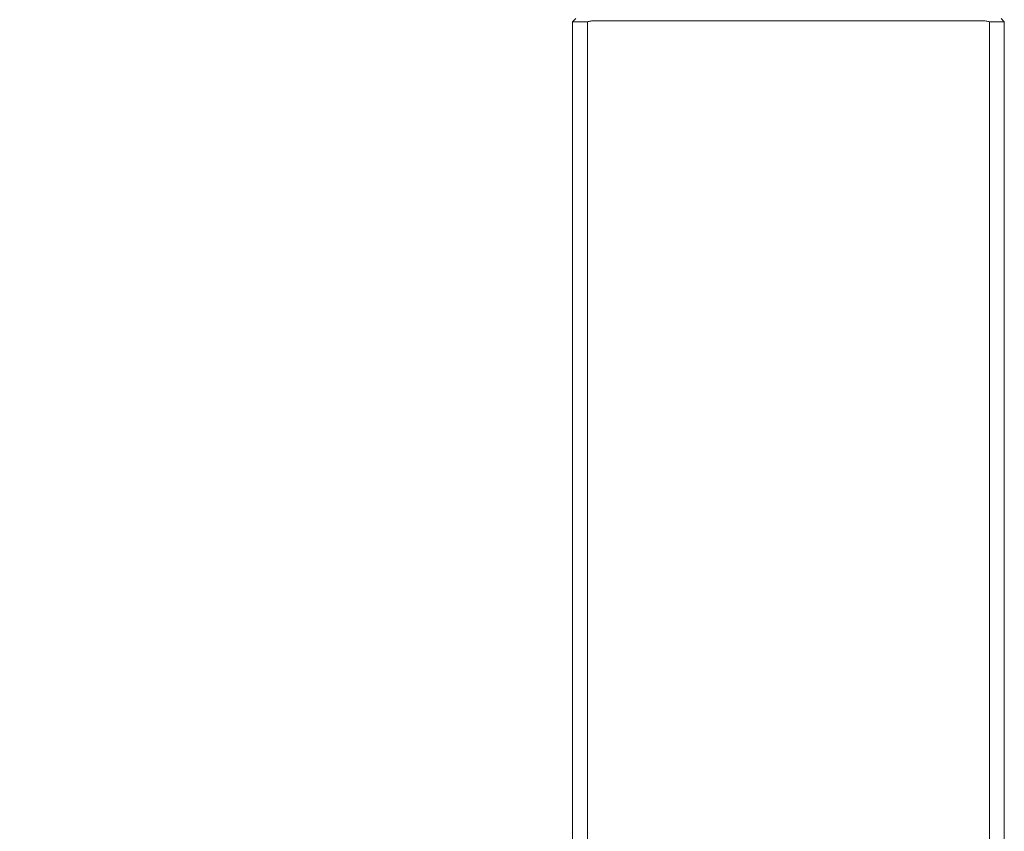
# Model space of a CAD drawing. Header units: millimetres. Extents: x 25069 to 61396, y 8621 to 21558.
# Tile 137 of 256: x 35489 to 35945, y 10857 to 11233. Entities that reach past the tile are written whole.
import ezdxf

# ---------------------------------------------------------------- set-up
doc = ezdxf.new("R2010")
doc.units = ezdxf.units.MM
doc.layers.add('200', color=7, linetype='Continuous', true_color=0xffffff)
doc.layers.add('dim', color=84, linetype='Continuous', lineweight=9)
doc.dimstyles.get("Standard").update_dxf_attribs({"dimtxt": 15, "dimasz": 5, "dimexe": 8, "dimexo": 5, "dimgap": 3, "dimtad": 0, "dimzin": 0, "dimdsep": 46, "dimtxsty": 'Standard', "dimblk": 'CLOSEDBLANK', "dimcen": 2, "dimclrd": 4, "dimclre": 3, "dimadec": 0, "dimazin": 0, "dimtfac": 1, "dimtofl": 0, "dimtmove": 0, "dimatfit": 3, "dimldrblk": 'CLOSEDBLANK', "dimfxl": 0, "dimtolj": 1, "dimtzin": 0, "dimarcsym": 0})

# ---------------------------------------------------------------- blocks, each defined once
blk = doc.blocks.new('_ClosedBlank')
at = {"color": 0, "linetype": 'ByBlock', "lineweight": -2}
for p, q in [((-1, 0.167), (0, 0)), ((-1, 0.167), (-1, -0.167)), ((0, 0), (-1, -0.167))]:
    blk.add_line(p, q, dxfattribs=at)
blk = doc.blocks.new('*D11')
at = {"layer": 'Defpoints', "color": 0, "lineweight": 18}
for p in [(34523.5, 12522.45), (35658.12, 12522.45), (35154.77, 9273.25)]:
    blk.add_point(p, dxfattribs=at)
at = {"layer": 'dim', "color": 3, "lineweight": -2}
for p, q in [((35638.12, 12522.45), (34503.5, 12522.45)), ((35134.77, 9273.25), (34503.5, 9273.25))]:
    blk.add_line(p, q, dxfattribs=at)
at = {"layer": 'dim', "color": 4, "lineweight": -3}
for p, q in [((34523.5, 12512.45), (34523.5, 11219.51)), ((34523.5, 9283.25), (34523.5, 10576.18))]:
    blk.add_line(p, q, dxfattribs=at)
at = {"layer": 'dim', "color": 4, "lineweight": -3, "xscale": 10, "yscale": 10, "zscale": 10}
for p, rotation in [((34523.5, 12522.45), 90), ((34523.5, 9273.25), 270)]:
    blk.add_blockref('_ClosedBlank', p, dxfattribs=dict(at, rotation=rotation))
at = {"layer": 'dim', "color": 0, "lineweight": 18, "insert": (34523.5, 10897.85), "char_height": 100, "attachment_point": 5, "rotation": 90}
blk.add_mtext('\\A1;3249.20', dxfattribs=at)
blk = doc.blocks.new('*D27')
at = {"layer": 'Defpoints', "color": 0, "lineweight": 18}
for p in [(34838.79, 11467.68), (35624.27, 11467.68), (35154.77, 9273.25)]:
    blk.add_point(p, dxfattribs=at)
at = {"layer": 'dim', "color": 3, "lineweight": -2}
for p, q in [((35604.27, 11467.68), (34818.79, 11467.68)), ((35134.77, 9273.25), (34818.79, 9273.25))]:
    blk.add_line(p, q, dxfattribs=at)
at = {"layer": 'dim', "color": 4, "lineweight": -3}
for p, q in [((34838.79, 11457.68), (34838.79, 10683.79)), ((34838.79, 9283.25), (34838.79, 10057.13))]:
    blk.add_line(p, q, dxfattribs=at)
at = {"layer": 'dim', "color": 4, "lineweight": -3, "xscale": 10, "yscale": 10, "zscale": 10}
for p, rotation in [((34838.79, 11467.68), 90), ((34838.79, 9273.25), 270)]:
    blk.add_blockref('_ClosedBlank', p, dxfattribs=dict(at, rotation=rotation))
at = {"layer": 'dim', "color": 0, "lineweight": 18, "insert": (34838.79, 10370.46), "char_height": 100, "attachment_point": 5, "rotation": 90}
blk.add_mtext('\\A1;2194.43', dxfattribs=at)

msp = doc.modelspace()

# ---------------------------------------------------------------- linework, layer by layer
at = {"layer": '200', "color": 7, "linetype": 'Continuous', "lineweight": 18}
for p, q in [((35746.27, 11233.247), (35744.77, 11231.747)), ((35751.648, 11231.747), (35744.77, 11231.747)), ((35744.77, 11231.747), (35744.77, 10536.157)), ((35751.648, 10536.157), (35751.648, 11231.747)), ((35754.77, 11232.247), (35934.77, 11232.247)), ((35944.77, 11231.747), (35937.893, 11231.747)), ((35937.893, 11231.747), (35937.893, 10536.16)), ((35943.27, 11233.247), (35944.77, 11231.747)), ((35944.77, 11231.747), (35944.77, 10536.16))]:
    msp.add_line(p, q, dxfattribs=at)
at = {"layer": '200', "color": 7, "linetype": 'Continuous', "lineweight": 13}
msp.add_line((35943.27, 11233.247), (35944.77, 11231.747), dxfattribs=at)
at = {"layer": '200', "color": 7, "linetype": 'Continuous', "lineweight": 18}
for points, knots in [([(35751.648, 11231.747), (35752.156, 11231.906), (35752.67, 11232.031), (35753.45, 11232.16), (35753.712, 11232.192), (35754.238, 11232.236), (35754.504, 11232.247), (35754.77, 11232.247)], [0, 0, 0, 0, 0.5, 0.5, 0.75, 0.75, 1, 1, 1, 1]), ([(35934.77, 11232.247), (35935.037, 11232.247), (35935.302, 11232.236), (35935.829, 11232.192), (35936.091, 11232.16), (35936.871, 11232.031), (35937.385, 11231.906), (35937.893, 11231.747)], [0, 0, 0, 0, 0.25, 0.25, 0.5, 0.5, 1, 1, 1, 1])]:
    msp.add_open_spline(points, degree=3, knots=knots, dxfattribs=at)

# ---------------------------------------------------------------- dimensions: what is measured, and where the dimension line sits
at = {"layer": 'dim', "lineweight": 18}
for base, p2, picture, middle in [((34523.5, 12522.447), (35658.118, 12522.447), '*D11', (34523.5, 10897.847)), ((34838.794, 11467.675), (35624.27, 11467.675), '*D27', (34838.794, 10370.461))]:
    dim = msp.add_linear_dim(base=base, p1=(35154.77, 9273.247), p2=p2, angle=90, dimstyle='Standard', override={"dimscale": 2, "dimtxt": 50, "dimexe": 10, "dimexo": 10, "dimgap": 15, "dimlwd": 65533}, dxfattribs=at)
    dim.commit()
    dim.dimension.update_dxf_attribs({"geometry": picture, "text_midpoint": middle, "dimtype": 160})

doc.saveas('drawing.dxf')
